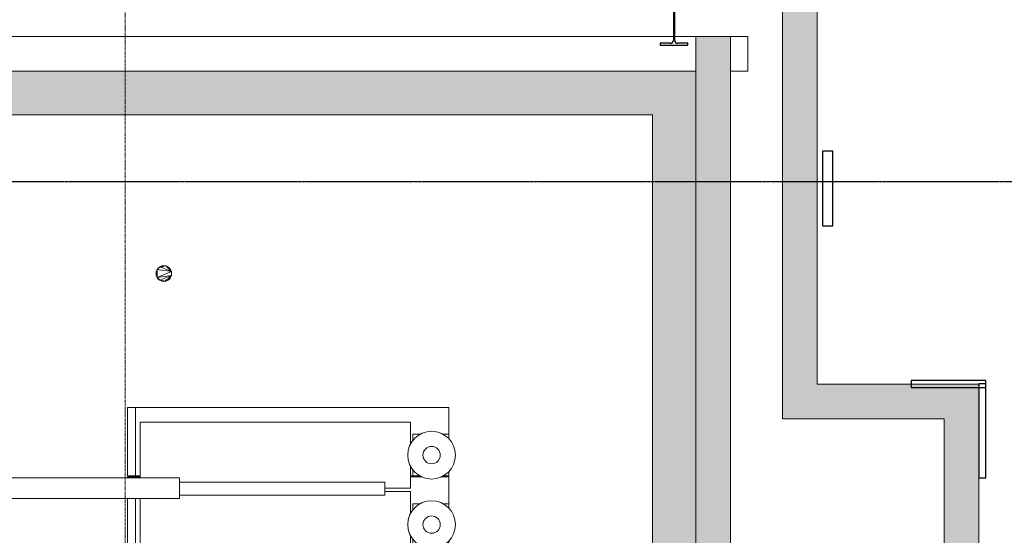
# Model space of a CAD drawing. Header units: millimetres. Extents: x 61846 to 198573, y 13020 to 52988.
# Tile 19 of 150: x 82662 to 88332, y 46400 to 49369. Entities that reach past the tile are written whole.
import ezdxf

# ---------------------------------------------------------------- set-up
doc = ezdxf.new("R2010")
doc.units = ezdxf.units.MM
doc.linetypes.add('Grid Line', pattern=[22.225, 12.7, -3.175, 3.175, -3.175])
doc.linetypes.add('NL_00_doorsnede', pattern=[23, 10, -1, 0, -1, 10, -1])
for name, color, linetype, lineweight in [('A-COLS', 52, 'Continuous', 35), ('A-GENM', 13, 'Continuous', 18), ('A-WALL', 113, 'Continuous', 25), ('G-ANNO-SYMB', 111, 'Continuous', 18), ('I-WALL', 2, 'Continuous', 25), ('S-GRID', 1, 'Continuous', 18)]:
    doc.layers.add(name, color=color, linetype=linetype, lineweight=lineweight)

# ---------------------------------------------------------------- blocks, each defined once
blk = doc.blocks.new('NLRS_65_FAD_LB_melder_gen_ISR_NLRS_65_FAD_LB_optische rookmelder_DNL_3660245 - NLRS_65_FAD_LB_melder_gen_ISR_NLRS_65_FAD_LB_optische rookmelder_DNL_3660245-585339-4e verdieping lierenkamer')
at = {"layer": 'A-GENM', "color": 7, "lineweight": 9}
for p, q in [((83447.2, 47907.4), (83453.3, 47929.9)), ((83447.2, 47907.4), (83448.8, 47919.1)), ((83453.3, 47929.9), (83448.8, 47919.1)), ((83469.7, 47946.4), (83453.3, 47929.9)), ((83460.4, 47939.2), (83453.3, 47929.9)), ((83453.3, 47884.9), (83453.3, 47929.9)), ((83535.7, 47919.1), (83453.3, 47929.9)), ((83453.3, 47884.9), (83535.7, 47919.1)), ((83469.7, 47946.4), (83460.4, 47939.2)), ((83492.2, 47952.4), (83469.7, 47946.4)), ((83480.6, 47950.9), (83469.7, 47946.4)), ((83503.9, 47950.9), (83469.7, 47946.4)), ((83535.7, 47919.1), (83469.7, 47946.4)), ((83478.4, 47943.7), (83472.2, 47942.1)), ((83492.2, 47947.4), (83479.1, 47943.9)), ((83485.3, 47945.6), (83479.1, 47943.9)), ((83492.2, 47952.4), (83480.6, 47950.9)), ((83492.2, 47947.4), (83485.3, 47945.6)), ((83503.9, 47950.9), (83492.2, 47952.4)), ((83514.7, 47946.4), (83503.9, 47950.9)), ((83535.7, 47919.1), (83503.9, 47950.9)), ((83524, 47939.2), (83514.7, 47946.4)), ((83535.7, 47919.1), (83514.7, 47946.4)), ((83531.2, 47929.9), (83514.7, 47946.4)), ((83531.2, 47929.9), (83524, 47939.2)), ((83535.7, 47919.1), (83531.2, 47929.9)), ((83537.2, 47907.4), (83535.7, 47919.1)), ((83535.7, 47895.8), (83535.7, 47919.1)), ((83447.2, 47907.4), (83448.8, 47895.8)), ((83447.2, 47907.4), (83453.3, 47884.9)), ((83448.8, 47895.8), (83453.3, 47884.9)), ((83453.3, 47884.9), (83535.7, 47895.8)), ((83453.3, 47884.9), (83460.4, 47875.6)), ((83453.3, 47884.9), (83469.7, 47868.5)), ((83460.4, 47875.6), (83469.7, 47868.5)), ((83469.7, 47868.5), (83535.7, 47895.8)), ((83469.7, 47868.5), (83480.6, 47864)), ((83469.7, 47868.5), (83492.2, 47862.4)), ((83469.7, 47868.5), (83503.9, 47864)), ((83480.6, 47864), (83492.2, 47862.4)), ((83492.2, 47862.4), (83503.9, 47864)), ((83499.1, 47869.3), (83505.4, 47871)), ((83499.1, 47869.3), (83502.2, 47870.1)), ((83502.2, 47870.1), (83505.4, 47871)), ((83503.9, 47864), (83535.7, 47895.8)), ((83503.9, 47864), (83514.7, 47868.5)), ((83506, 47871.1), (83505.4, 47871)), ((83506, 47871.1), (83512.2, 47872.8)), ((83514.7, 47868.5), (83535.7, 47895.8)), ((83514.7, 47868.5), (83524, 47875.6)), ((83524, 47875.6), (83535.7, 47895.8)), ((83524, 47875.6), (83531.2, 47884.9)), ((83531.2, 47884.9), (83535.7, 47895.8)), ((83535.7, 47895.8), (83537.2, 47907.4))]:
    blk.add_line(p, q, dxfattribs=at)
blk = doc.blocks.new('NLRS_65_FAD_LB_melder_gen_ISR_NLRS_65_FAD_LB_optische rookmelder_DNL_3660245 - NLRS_65_FAD_LB_melder_gen_ISR_NLRS_65_FAD_LB_optische rookmelder_DNL_3660245-585343-4e verdieping lierenkamer')
blk.add_blockref('NLRS_65_FAD_LB_melder_gen_ISR_NLRS_65_FAD_LB_optische rookmelder_DNL_3660245 - NLRS_65_FAD_LB_melder_gen_ISR_NLRS_65_FAD_LB_optische rookmelder_DNL_3660245-585339-4e verdieping lierenkamer', (0, 0))
blk = doc.blocks.new('TadP_A_INS_INSTALLATIES_rvt-1-4e verdieping lierenkamer')
at = {"layer": 'A-GENM', "lineweight": 9}
blk.add_blockref('NLRS_65_FAD_LB_melder_gen_ISR_NLRS_65_FAD_LB_optische rookmelder_DNL_3660245 - NLRS_65_FAD_LB_melder_gen_ISR_NLRS_65_FAD_LB_optische rookmelder_DNL_3660245-585343-4e verdieping lierenkamer', (0, 0), dxfattribs=at)
blk = doc.blocks.new('28_PBT_SC_staal_IPE-profiel_S355_IPE330 1548988 - 28_PBT_SC_staal_IPE-profiel_S355_IPE330 1548988-337817-4e verdieping lierenkamer')
at = {"layer": 'A-COLS', "color": 250, "lineweight": 25}
for p, q in [((86510.2, 49552), (86350.2, 49552)), ((86350.2, 49552), (86350.2, 49540.5)), ((86350.2, 49540.5), (86408.4, 49540.5)), ((86426.4, 49522.5), (86426.4, 49251.5)), ((86433.9, 49251.5), (86433.9, 49522.5)), ((86451.9, 49540.5), (86510.2, 49540.5)), ((86510.2, 49540.5), (86510.2, 49552)), ((86408.4, 49233.5), (86350.2, 49233.5)), ((86350.2, 49233.5), (86350.2, 49222)), ((86350.2, 49222), (86510.2, 49222)), ((86510.2, 49233.5), (86451.9, 49233.5)), ((86510.2, 49222), (86510.2, 49233.5))]:
    blk.add_line(p, q, dxfattribs=at)
for centre, start, end in [((86408.4, 49522.5), 0, 90), ((86451.9, 49522.5), 90, 180), ((86408.4, 49251.5), 270, 0), ((86451.9, 49251.5), 180, 270)]:
    blk.add_arc(centre, 18, start, end, dxfattribs=at)
blk = doc.blocks.new('TadP_A_CON_CONSTRUCTIE_rvt-1-4e verdieping lierenkamer')
at = {"layer": 'I-WALL'}
for points in [[(87055, 47270.8), (87255, 47270.8), (87255, 49802), (87055, 49802), (87055, 47489.2)], [(71307, 48822), (86555.2, 48822), (86555.2, 49072), (74565.8, 49072), (74565.8, 49062), (74560.8, 49062), (74557, 48991.9), (74551.1, 48980.7), (74547, 48975.9), (74540.1, 48970.7), (74531, 48967), (74521.3, 48965.7), (74507.7, 48968.6), (74502.6, 48970.7), (74492.3, 48979.8), (74487.7, 48986.9), (74484.7, 48996.3), (74483.8, 49010.4), (74482.9, 49038.8), (74481.8, 49062), (74476.8, 49062), (74476.8, 49072), (71307, 49072), (71307, 48832.5)], [(86305.2, 45260), (86555.2, 45260), (86555.2, 48822), (86305.2, 48822), (86305.2, 45570.3)], [(87986, 47070.8), (87986, 47270.8), (87055, 47270.8), (87055, 47070.8), (87272.1, 47070.8)], [(87986, 44418.9), (88186, 44418.9), (88186, 47270.8), (87986, 47270.8), (87986, 45954.1)]]:
    blk.add_hatch(color=8, dxfattribs=at).paths.add_polyline_path(points)
at = {"layer": 'I-WALL', "color": 10, "lineweight": 18}
for p, q in [((87255, 47270.8), (87255, 49802)), ((87055, 49602), (87055, 47270.8)), ((86555.2, 49072), (74565.8, 49072)), ((86555.2, 48822), (86555.2, 49072)), ((79467.9, 48822), (86305.2, 48822)), ((86305.2, 48822), (86305.2, 45260)), ((86555.2, 45260), (86555.2, 48822)), ((87055, 47270.8), (87055, 47070.8)), ((87986, 47270.8), (87255, 47270.8)), ((88186, 47270.8), (87986, 47270.8)), ((88186, 44418.9), (88186, 47270.8)), ((87055, 47070.8), (87986, 47070.8)), ((87986, 47070.8), (87986, 44418.9))]:
    blk.add_line(p, q, dxfattribs=at)
at = {"layer": 'A-COLS', "color": 10, "lineweight": 18}
blk.add_blockref('28_PBT_SC_staal_IPE-profiel_S355_IPE330 1548988 - 28_PBT_SC_staal_IPE-profiel_S355_IPE330 1548988-337817-4e verdieping lierenkamer', (0, 0), dxfattribs=at)
blk = doc.blocks.new('21_NOAHH_Wand_Wand-x 2607887 - 21_NOAHH_Wand_Wand-x 2607887-150737-4e verdieping lierenkamer')
at = {"layer": 'A-WALL', "lineweight": 13}
blk.add_hatch(color=9, dxfattribs=at).paths.add_polyline_path([(86555.2, 45260), (86755.2, 45260), (86755.2, 49272), (86555.2, 49272), (86555.2, 45570.3)])
at = {"layer": 'A-WALL', "color": 130, "lineweight": 13}
for p, q in [((86755.2, 49272), (86555.2, 49272)), ((86555.2, 49272), (86555.2, 45260)), ((86755.2, 45260), (86755.2, 49272)), ((86555.2, 45260), (86755.2, 45260))]:
    blk.add_line(p, q, dxfattribs=at)
blk = doc.blocks.new('21_NOAHH_Wand_Wand-x 2608074 - 21_NOAHH_Wand_Wand-x-150755-4e verdieping lierenkamer')
at = {"layer": 'A-WALL', "color": 130, "lineweight": 13}
for p, q in [((86555.2, 49272), (71306.3, 49272)), ((86426.4, 49272), (82433.9, 49272)), ((82433.9, 49272), (86426.4, 49272)), ((86555.2, 49272), (86433.9, 49272)), ((86433.9, 49272), (86555.2, 49272)), ((86555.2, 49072), (86555.2, 49272)), ((86755.2, 49272), (86855.2, 49272)), ((86855.2, 49272), (86755.2, 49272)), ((86855.2, 49072), (86855.2, 49272)), ((86855.2, 49272), (86855.2, 49072)), ((86555.2, 49072), (74565.8, 49072)), ((86755.2, 49072), (86855.2, 49072)), ((86755.2, 49072), (86855.2, 49072))]:
    blk.add_line(p, q, dxfattribs=at)
blk = doc.blocks.new('21_NOAHH_Wand_Wand-x 2608074 - 21_NOAHH_Wand_Wand-x 2608074-150759-4e verdieping lierenkamer')
blk.add_blockref('21_NOAHH_Wand_Wand-x 2608074 - 21_NOAHH_Wand_Wand-x-150755-4e verdieping lierenkamer', (0, 0))
blk = doc.blocks.new('Pinnacles steenstrip dik 430mm 430 x 40 2706044 - Pinnacles steenstrip dik 430mm 430 x 40 2706044-246054-4e verdieping lierenkamer')
at = {"layer": 'A-COLS', "color": 250, "lineweight": 25}
for p, q in [((430, 0), (0, 0)), ((0, 0), (0, -40)), ((430, -40), (430, 0)), ((0, -40), (430, -40))]:
    blk.add_line(p, q, dxfattribs=at)
blk = doc.blocks.new('Pinnacles mtsw 430mm 430 x 60 2605214 - Pinnacles mtsw 430mm 430 x 60 2605214-231316-4e verdieping lierenkamer')
at = {"layer": 'A-COLS', "color": 250, "lineweight": 25}
for p, q in [((430, 0), (0, 0)), ((0, 0), (0, -60)), ((430, -60), (430, 0)), ((0, -60), (430, -60))]:
    blk.add_line(p, q, dxfattribs=at)
blk = doc.blocks.new('Pinnacles steenstrip dik 540mm  540 x 40 2604936 - Pinnacles steenstrip dik 540mm  540 x 40 2604936-231294-4e verdieping lierenkamer')
at = {"layer": 'A-COLS', "color": 250, "lineweight": 25}
for p, q in [((540, 0), (0, 0)), ((0, 0), (0, -40)), ((540, -40), (540, 0)), ((0, -40), (540, -40))]:
    blk.add_line(p, q, dxfattribs=at)
blk = doc.blocks.new('TadP_A_BWK_BOUWKUNDE_rvt-1-4e verdieping lierenkamer')
at = {"layer": 'A-COLS', "color": 250, "lineweight": 25, "rotation": 90}
for name, p in [('Pinnacles mtsw 430mm 430 x 60 2605214 - Pinnacles mtsw 430mm 430 x 60 2605214-231316-4e verdieping lierenkamer', (87285.2, 48181.8)), ('Pinnacles steenstrip dik 540mm  540 x 40 2604936 - Pinnacles steenstrip dik 540mm  540 x 40 2604936-231294-4e verdieping lierenkamer', (88186, 46731.6))]:
    blk.add_blockref(name, p, dxfattribs=at)
at = {"layer": 'A-COLS', "color": 250, "lineweight": 25}
blk.add_blockref('Pinnacles steenstrip dik 430mm 430 x 40 2706044 - Pinnacles steenstrip dik 430mm 430 x 40 2706044-246054-4e verdieping lierenkamer', (87796, 47291.6), dxfattribs=at)
at = {"layer": 'A-WALL', "color": 250, "lineweight": 25}
for name in ['21_NOAHH_Wand_Wand-x 2608074 - 21_NOAHH_Wand_Wand-x 2608074-150759-4e verdieping lierenkamer', '21_NOAHH_Wand_Wand-x 2607887 - 21_NOAHH_Wand_Wand-x 2607887-150737-4e verdieping lierenkamer']:
    blk.add_blockref(name, (0, 0), dxfattribs=at)
blk = doc.blocks.new('Decorlier liggende trommel - Rij 1-2599132-4e verdieping lierenkamer')
at = {"layer": 'A-GENM'}
for p, q in [((-120, 900), (-120, 945)), ((-120, 945), (150, 945)), ((270, 945), (275, 945)), ((275, 945), (275, 900)), ((-130.9, 872.5), (150.9, 872.5)), ((-120, 872.5), (-120, 900)), ((150, 900), (-120, 900)), ((275, 900), (270, 900)), ((275, 900), (275, 872.5)), ((-229.7, 646.3), (-229.7, -536.6)), ((-155.3, -536.6), (-155.3, 646.3)), ((-229.7, -536.6), (-155.3, -536.6)), ((-190, -536.6), (-190, -683.5)), ((190, -683.5), (190, -536.6)), ((-61.9, -683.5), (-190, -683.5)), ((-120, -697), (-120, -683.5)), ((-120, -739), (-120, -697)), ((-120, -697), (-82.5, -697)), ((190, -683.5), (61.9, -683.5)), ((82.5, -697), (120, -697)), ((120, -697), (120, -739)), ((275, -683.5), (275, -751)), ((-120, -905.5), (-120, -872)), ((-93.6, -905.5), (-120, -905.5)), ((120, -905.5), (93.6, -905.5)), ((120, -872), (120, -905.5)), ((120, -905.5), (275, -905.5)), ((275, -860), (275, -905.5))]:
    blk.add_line(p, q, dxfattribs=at)
for radius, start, end in [(137.5, 0, 180), (50, 360, 180), (137.5, 180, 360), (50, 180, 360)]:
    blk.add_arc((0, -805.5), radius, start, end, dxfattribs=at)
blk = doc.blocks.new('Decorlier liggende trommel - Rij 1-V33-4e verdieping lierenkamer')
at = {"layer": 'A-GENM'}
for p, q in [((-120, 900), (-120, 945)), ((-120, 945), (275, 945)), ((275, 945), (275, 900)), ((-130.9, 872.5), (190, 872.5)), ((-120, 872.5), (-120, 900)), ((275, 900), (-120, 900)), ((190, -683.5), (190, 872.5)), ((275, 900), (275, -905.5)), ((-229.7, 646.3), (-229.7, -536.6)), ((-155.3, -536.6), (-155.3, 646.3)), ((-229.7, -536.6), (-155.3, -536.6)), ((-190, -536.6), (-190, -683.5)), ((-61.9, -683.5), (-190, -683.5)), ((-120, -697), (-120, -683.5)), ((-120, -739), (-120, -697)), ((-120, -697), (-82.5, -697)), ((190, -683.5), (61.9, -683.5)), ((82.5, -697), (120, -697)), ((120, -697), (120, -739)), ((-120, -905.5), (-120, -872)), ((-93.6, -905.5), (-120, -905.5)), ((120, -905.5), (93.6, -905.5)), ((120, -872), (120, -905.5)), ((120, -905.5), (275, -905.5))]:
    blk.add_line(p, q, dxfattribs=at)
for radius, start, end in [(137.5, 0, 180), (50, 360, 180), (137.5, 180, 360), (50, 180, 360)]:
    blk.add_arc((0, -805.5), radius, start, end, dxfattribs=at)
blk = doc.blocks.new('Staalkabel - Rij 1-V21-4e verdieping lierenkamer')
at = {"layer": 'A-GENM'}
for p, q in [((0, 60), (11627.6, 60)), ((0, -60), (0, 60)), ((11627.6, -60), (0, -60))]:
    blk.add_line(p, q, dxfattribs=at)

msp = doc.modelspace()

# ---------------------------------------------------------------- linework, layer by layer
at = {"layer": 'G-ANNO-SYMB', "linetype": 'NL_00_doorsnede', "lineweight": 25}
msp.add_line((89861.1, 48436.1), (65688.3, 48436.1), dxfattribs=at)
at = {"layer": 'S-GRID', "linetype": 'Grid Line'}
msp.add_line((83270, 43946.7), (83270, 51755.7), dxfattribs=at)

# ---------------------------------------------------------------- block references
at = {"lineweight": 5}
for name in ['TadP_A_INS_INSTALLATIES_rvt-1-4e verdieping lierenkamer', 'TadP_A_BWK_BOUWKUNDE_rvt-1-4e verdieping lierenkamer', 'TadP_A_CON_CONSTRUCTIE_rvt-1-4e verdieping lierenkamer']:
    msp.add_blockref(name, (0, 0), dxfattribs=at)
at = {"layer": 'A-GENM'}
for name, p, rotation in [('Decorlier liggende trommel - Rij 1-V33-4e verdieping lierenkamer', (84228.5, 46861.5), 89.99999999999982), ('Staalkabel - Rij 1-V21-4e verdieping lierenkamer', (83582.2, 46671.5), 180), ('Decorlier liggende trommel - Rij 1-2599132-4e verdieping lierenkamer', (84228.5, 46461.5), 89.99999999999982)]:
    msp.add_blockref(name, p, dxfattribs=dict(at, rotation=rotation))

doc.saveas('drawing.dxf')
